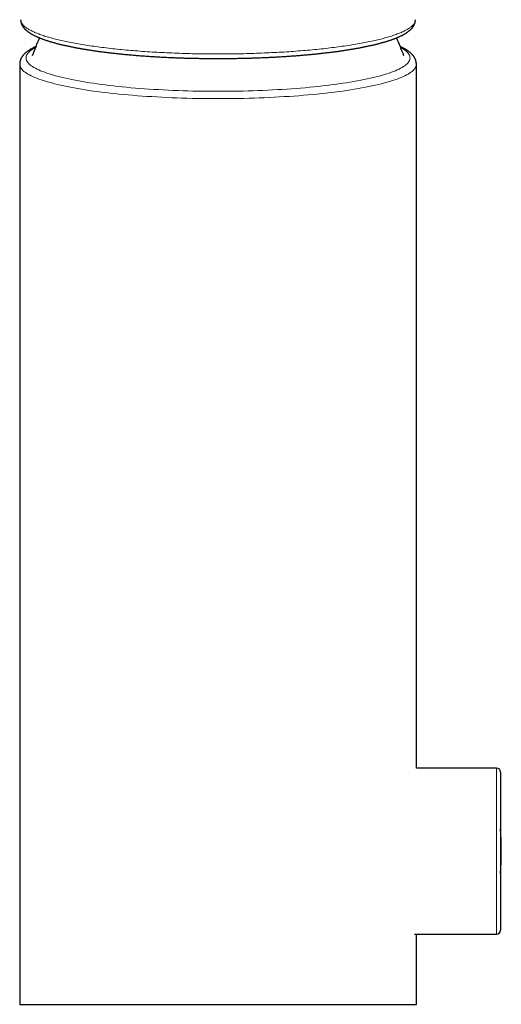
# Model space of a CAD drawing. Header units: millimetres. Extents: x 8 to 776, y 12 to 790.
# Tile 9 of 16: x 372 to 433, y 477 to 601. Entities that reach past the tile are written whole.
import ezdxf

# ---------------------------------------------------------------- set-up
doc = ezdxf.new("R2010")
doc.units = ezdxf.units.MM

msp = doc.modelspace()

# ---------------------------------------------------------------- linework, layer by layer
at = {"color": 7, "linetype": 'Continuous', "lineweight": 30}
for p, q in [((372.47, 595.52), (372.47, 477.14)), ((422.47, 506.88), (422.47, 595.52)), ((432.57, 506.88), (422.47, 506.88)), ((433.07, 506.38), (433.07, 496.43)), ((433.07, 496.43), (433.07, 486.48)), ((422.24, 485.98), (432.57, 485.98)), ((422.47, 477.14), (422.47, 485.98)), ((372.47, 477.14), (422.47, 477.14))]:
    msp.add_line(p, q, dxfattribs=at)
at = {"color": 8, "linetype": 'Continuous', "lineweight": 0}
for p, q in [((432.57, 496.43), (432.57, 506.88)), ((432.57, 485.98), (432.57, 496.43))]:
    msp.add_line(p, q, dxfattribs=at)
at = {"color": 8, "linetype": 'Continuous', "lineweight": 0, "flags": 128}
for points in [[(372.59, 601.12), (372.59, 601.07), (372.6, 601.01), (372.61, 600.96), (372.62, 600.9), (372.64, 600.84), (372.67, 600.79), (372.69, 600.73), (372.73, 600.67), (372.76, 600.62), (372.8, 600.56), (372.85, 600.51), (372.9, 600.45), (372.95, 600.39), (373.01, 600.34), (373.07, 600.28), (373.13, 600.23), (373.2, 600.17), (373.28, 600.12), (373.35, 600.06), (373.44, 600.01), (373.52, 599.95), (373.61, 599.9), (373.71, 599.84), (373.81, 599.79), (373.91, 599.74), (374.02, 599.68), (374.13, 599.63), (374.24, 599.58), (374.36, 599.52), (374.48, 599.47), (374.61, 599.42), (374.74, 599.37), (374.87, 599.32), (375.01, 599.27), (375.15, 599.21), (375.3, 599.16), (375.45, 599.11), (375.6, 599.06), (375.76, 599.01), (375.92, 598.97), (376.09, 598.92), (376.25, 598.87), (376.43, 598.82), (376.6, 598.77), (376.78, 598.73), (376.96, 598.68), (377.15, 598.63), (377.34, 598.59), (377.53, 598.54), (377.73, 598.5), (377.93, 598.45), (378.13, 598.41), (378.34, 598.36), (378.55, 598.32), (378.76, 598.28), (378.98, 598.24), (379.2, 598.19), (379.42, 598.15), (379.65, 598.11), (379.88, 598.07), (380.11, 598.03), (380.34, 597.99), (380.58, 597.95), (380.82, 597.92), (381.06, 597.88), (381.31, 597.84), (381.56, 597.8), (381.81, 597.77), (382.06, 597.73), (382.32, 597.7), (382.58, 597.66), (382.84, 597.63), (383.11, 597.6), (383.38, 597.57), (383.64, 597.53), (383.92, 597.5), (384.19, 597.47), (384.47, 597.44), (384.75, 597.41), (385.03, 597.38), (385.31, 597.36), (385.6, 597.33), (385.88, 597.3), (386.17, 597.28), (386.46, 597.25), (386.76, 597.23), (387.05, 597.2), (387.35, 597.18), (387.65, 597.16), (387.95, 597.13), (388.25, 597.11), (388.55, 597.09), (388.86, 597.07), (389.16, 597.05), (389.47, 597.04), (389.78, 597.02), (390.09, 597), (390.4, 596.98), (390.71, 596.97), (391.03, 596.95), (391.34, 596.94), (391.66, 596.93), (391.98, 596.91), (392.29, 596.9), (392.61, 596.89), (392.93, 596.88), (393.25, 596.87), (393.57, 596.86), (393.9, 596.85), (394.22, 596.84), (394.54, 596.84), (394.87, 596.83), (395.19, 596.82), (395.51, 596.82), (395.84, 596.82), (396.16, 596.81), (396.49, 596.81), (396.81, 596.81), (397.14, 596.81), (397.47, 596.81)], [(397.47, 596.81), (397.79, 596.81), (398.12, 596.81), (398.44, 596.81), (398.77, 596.81), (399.09, 596.82), (399.42, 596.82), (399.74, 596.82), (400.07, 596.83), (400.39, 596.84), (400.71, 596.84), (401.04, 596.85), (401.36, 596.86), (401.68, 596.87), (402, 596.88), (402.32, 596.89), (402.64, 596.9), (402.96, 596.91), (403.27, 596.93), (403.59, 596.94), (403.9, 596.95), (404.22, 596.97), (404.53, 596.98), (404.84, 597), (405.15, 597.02), (405.46, 597.04), (405.77, 597.05), (406.08, 597.07), (406.38, 597.09), (406.68, 597.11), (406.99, 597.13), (407.29, 597.16), (407.58, 597.18), (407.88, 597.2), (408.18, 597.23), (408.47, 597.25), (408.76, 597.28), (409.05, 597.3), (409.34, 597.33), (409.62, 597.36), (409.9, 597.38), (410.18, 597.41), (410.46, 597.44), (410.74, 597.47), (411.01, 597.5), (411.29, 597.53), (411.56, 597.57), (411.82, 597.6), (412.09, 597.63), (412.35, 597.66), (412.61, 597.7), (412.87, 597.73), (413.12, 597.77), (413.37, 597.8), (413.62, 597.84), (413.87, 597.88), (414.11, 597.92), (414.35, 597.95), (414.59, 597.99), (414.82, 598.03), (415.06, 598.07), (415.28, 598.11), (415.51, 598.15), (415.73, 598.19), (415.95, 598.24), (416.17, 598.28), (416.38, 598.32), (416.59, 598.36), (416.8, 598.41), (417, 598.45), (417.2, 598.5), (417.4, 598.54), (417.59, 598.59), (417.78, 598.63), (417.97, 598.68), (418.15, 598.73), (418.33, 598.77), (418.5, 598.82), (418.68, 598.87), (418.84, 598.92), (419.01, 598.97), (419.17, 599.01), (419.33, 599.06), (419.48, 599.11), (419.63, 599.16), (419.78, 599.21), (419.92, 599.27), (420.06, 599.32), (420.19, 599.37), (420.32, 599.42), (420.45, 599.47), (420.57, 599.52), (420.69, 599.58), (420.8, 599.63), (420.92, 599.68), (421.02, 599.74), (421.12, 599.79), (421.22, 599.84), (421.32, 599.9), (421.41, 599.95), (421.49, 600.01), (421.58, 600.06), (421.65, 600.12), (421.73, 600.17), (421.8, 600.23), (421.86, 600.28), (421.93, 600.34), (421.98, 600.39), (422.04, 600.45), (422.08, 600.51), (422.13, 600.56), (422.17, 600.62), (422.21, 600.67), (422.24, 600.73), (422.27, 600.79), (422.29, 600.84), (422.31, 600.9), (422.32, 600.96), (422.33, 601.01), (422.34, 601.07), (422.34, 601.12)], [(374.44, 597.6), (374.26, 597.5), (374.09, 597.39), (373.93, 597.29), (373.79, 597.18), (373.67, 597.07), (373.56, 596.96), (373.47, 596.85), (373.4, 596.74), (373.34, 596.64), (373.3, 596.53), (373.27, 596.42), (373.27, 596.31), (373.27, 596.2), (373.3, 596.09), (373.34, 595.98), (373.4, 595.87), (373.47, 595.76), (373.56, 595.65), (373.67, 595.54), (373.79, 595.43), (373.93, 595.32), (374.09, 595.22), (374.26, 595.11), (374.45, 595.01), (374.65, 594.9), (374.87, 594.8), (375.11, 594.7), (375.36, 594.6), (375.62, 594.5), (375.9, 594.4), (376.2, 594.3), (376.51, 594.2), (376.83, 594.11), (377.17, 594.02), (377.52, 593.93), (377.89, 593.84), (378.27, 593.75), (378.66, 593.66), (379.06, 593.58), (379.48, 593.49), (379.91, 593.41), (380.35, 593.33), (380.81, 593.26), (381.27, 593.18), (381.75, 593.11), (382.24, 593.04), (382.73, 592.97), (383.24, 592.91), (383.76, 592.84), (384.29, 592.78), (384.82, 592.72), (385.37, 592.67), (385.92, 592.61), (386.48, 592.56), (387.05, 592.51), (387.62, 592.47), (388.2, 592.42), (388.79, 592.38), (389.39, 592.34), (389.99, 592.31), (390.59, 592.28), (391.2, 592.25), (391.82, 592.22), (392.43, 592.19), (393.06, 592.17), (393.68, 592.15), (394.31, 592.14), (394.94, 592.13), (395.57, 592.12), (396.2, 592.11), (396.83, 592.1), (397.47, 592.1)], [(397.47, 592.1), (398.1, 592.1), (398.73, 592.11), (399.36, 592.12), (400, 592.13), (400.62, 592.14), (401.25, 592.15), (401.88, 592.17), (402.5, 592.19), (403.11, 592.22), (403.73, 592.25), (404.34, 592.28), (404.94, 592.31), (405.54, 592.34), (406.14, 592.38), (406.73, 592.42), (407.31, 592.47), (407.88, 592.51), (408.45, 592.56), (409.01, 592.61), (409.57, 592.67), (410.11, 592.72), (410.65, 592.78), (411.17, 592.84), (411.69, 592.91), (412.2, 592.97), (412.7, 593.04), (413.18, 593.11), (413.66, 593.18), (414.12, 593.26), (414.58, 593.33), (415.02, 593.41), (415.45, 593.49), (415.87, 593.58), (416.27, 593.66), (416.66, 593.75), (417.04, 593.84), (417.41, 593.93), (417.76, 594.02), (418.1, 594.11), (418.42, 594.2), (418.73, 594.3), (419.03, 594.4), (419.31, 594.5), (419.57, 594.6), (419.82, 594.7), (420.06, 594.8), (420.28, 594.9), (420.48, 595.01), (420.67, 595.11), (420.84, 595.22), (421, 595.32), (421.14, 595.43), (421.26, 595.54), (421.37, 595.65), (421.46, 595.76), (421.53, 595.87), (421.59, 595.98), (421.63, 596.09), (421.66, 596.2), (421.67, 596.31), (421.66, 596.42), (421.63, 596.53), (421.59, 596.64), (421.53, 596.74), (421.46, 596.85), (421.37, 596.96), (421.26, 597.07), (421.14, 597.18), (421, 597.29), (420.84, 597.39), (420.67, 597.5), (420.49, 597.6)], [(397.47, 591.18), (396.81, 591.18), (396.16, 591.18), (395.5, 591.19), (394.85, 591.2), (394.2, 591.21), (393.55, 591.23), (392.91, 591.25), (392.27, 591.27), (391.63, 591.3), (391, 591.32), (390.37, 591.36), (389.74, 591.39), (389.12, 591.43), (388.51, 591.46), (387.9, 591.51), (387.3, 591.55), (386.7, 591.6), (386.12, 591.65), (385.54, 591.7), (384.97, 591.76), (384.4, 591.82), (383.85, 591.88), (383.31, 591.94), (382.77, 592.01), (382.25, 592.07), (381.73, 592.14), (381.23, 592.22), (380.74, 592.29), (380.26, 592.37), (379.79, 592.45), (379.33, 592.53), (378.89, 592.61), (378.46, 592.7), (378.04, 592.79), (377.63, 592.87), (377.24, 592.97), (376.86, 593.06), (376.5, 593.15), (376.15, 593.25), (375.81, 593.35), (375.5, 593.45), (375.19, 593.55), (374.9, 593.65), (374.63, 593.75), (374.37, 593.86), (374.13, 593.96), (373.9, 594.07), (373.69, 594.18), (373.5, 594.28), (373.32, 594.39), (373.16, 594.5), (373.01, 594.61), (372.88, 594.73), (372.77, 594.84), (372.68, 594.95), (372.6, 595.06), (372.54, 595.18), (372.5, 595.29), (372.47, 595.4), (372.47, 595.52)], [(422.47, 595.52), (422.46, 595.4), (422.43, 595.29), (422.39, 595.18), (422.33, 595.06), (422.25, 594.95), (422.16, 594.84), (422.05, 594.73), (421.92, 594.61), (421.77, 594.5), (421.61, 594.39), (421.44, 594.28), (421.24, 594.18), (421.03, 594.07), (420.81, 593.96), (420.56, 593.86), (420.3, 593.75), (420.03, 593.65), (419.74, 593.55), (419.44, 593.45), (419.12, 593.35), (418.78, 593.25), (418.43, 593.15), (418.07, 593.06), (417.69, 592.97), (417.3, 592.87), (416.89, 592.79), (416.48, 592.7), (416.04, 592.61), (415.6, 592.53), (415.14, 592.45), (414.67, 592.37), (414.19, 592.29), (413.7, 592.22), (413.2, 592.14), (412.68, 592.07), (412.16, 592.01), (411.63, 591.94), (411.08, 591.88), (410.53, 591.82), (409.97, 591.76), (409.39, 591.7), (408.82, 591.65), (408.23, 591.6), (407.63, 591.55), (407.03, 591.51), (406.42, 591.46), (405.81, 591.43), (405.19, 591.39), (404.57, 591.36), (403.94, 591.32), (403.3, 591.3), (402.66, 591.27), (402.02, 591.25), (401.38, 591.23), (400.73, 591.21), (400.08, 591.2), (399.43, 591.19), (398.77, 591.18), (398.12, 591.18), (397.47, 591.18)]]:
    msp.add_lwpolyline(points, dxfattribs=at)
at = {"color": 7, "linetype": 'Continuous', "lineweight": 30}
for centre, radius, start, end in [((397.47, 588.38), 24.8, 155.0722, 160.7552), ((397.47, 588.38), 24.8, 19.2448, 24.9279), ((432.57, 506.38), 0.5, 0, 90), ((393.17, 496.43), 40, 355.9477, 4.0523), ((432.57, 486.48), 0.5, 270, 0)]:
    msp.add_arc(centre, radius, start, end, dxfattribs=at)
for points, knots in [([(372.59, 601.12), (372.59, 601.1), (372.59, 601.07), (372.59, 601), (372.6, 600.93), (372.61, 600.86), (372.63, 600.79), (372.65, 600.72), (372.67, 600.66), (372.69, 600.59), (372.72, 600.52), (372.75, 600.45), (372.79, 600.39), (372.83, 600.32), (372.87, 600.25), (372.92, 600.19), (372.97, 600.12), (373.02, 600.05), (373.08, 599.99), (373.14, 599.92), (373.21, 599.86), (373.28, 599.79), (373.36, 599.73), (373.44, 599.66), (373.52, 599.6), (373.61, 599.54), (373.7, 599.48), (373.79, 599.42), (373.89, 599.36), (373.99, 599.3), (374.1, 599.24), (374.2, 599.18), (374.31, 599.13), (374.43, 599.07), (374.54, 599.02), (374.66, 598.96), (374.78, 598.91), (374.91, 598.86), (375.03, 598.81), (375.16, 598.76), (375.29, 598.71), (375.43, 598.66), (375.57, 598.61), (375.71, 598.56), (375.85, 598.51), (376, 598.46), (376.15, 598.42), (376.3, 598.37), (376.45, 598.32), (376.61, 598.28), (376.77, 598.23), (376.93, 598.19), (377.1, 598.14), (377.27, 598.1), (377.44, 598.06), (377.61, 598.01), (377.79, 597.97), (377.97, 597.93), (378.15, 597.89), (378.33, 597.85), (378.52, 597.81), (378.71, 597.77), (378.9, 597.73), (379.09, 597.69), (379.29, 597.65), (379.49, 597.61), (379.69, 597.57), (379.9, 597.53), (380.1, 597.5), (380.31, 597.46), (380.52, 597.43), (380.74, 597.39), (380.95, 597.35), (381.17, 597.32), (381.39, 597.29), (381.61, 597.25), (381.84, 597.22), (382.07, 597.19), (382.3, 597.15), (382.53, 597.12), (382.76, 597.09), (383, 597.06), (383.23, 597.03), (383.47, 597), (383.71, 596.97), (383.96, 596.94), (384.2, 596.92), (384.45, 596.89), (384.7, 596.86), (384.95, 596.83), (385.2, 596.81), (385.45, 596.78), (385.71, 596.76), (385.97, 596.73), (386.23, 596.71), (386.49, 596.69), (386.75, 596.66), (387.01, 596.64), (387.28, 596.62), (387.54, 596.6), (387.81, 596.58), (388.08, 596.56), (388.35, 596.54), (388.62, 596.52), (388.9, 596.5), (389.17, 596.49), (389.44, 596.47), (389.72, 596.45), (390, 596.44), (390.28, 596.42), (390.56, 596.41), (390.84, 596.39), (391.12, 596.38), (391.4, 596.37), (391.68, 596.35), (391.97, 596.34), (392.25, 596.33), (392.54, 596.32), (392.83, 596.31), (393.11, 596.3), (393.4, 596.29), (393.69, 596.28), (393.98, 596.28), (394.27, 596.27), (394.56, 596.26), (394.85, 596.26), (395.14, 596.25), (395.43, 596.25), (395.72, 596.24), (396.01, 596.24), (396.3, 596.24), (396.59, 596.23), (396.88, 596.23), (397.18, 596.23), (397.47, 596.23), (397.76, 596.23), (398.05, 596.23), (398.34, 596.23), (398.63, 596.24), (398.93, 596.24), (399.22, 596.24), (399.51, 596.25), (399.8, 596.25), (400.09, 596.26), (400.38, 596.26), (400.67, 596.27), (400.96, 596.28), (401.25, 596.28), (401.53, 596.29), (401.82, 596.3), (402.11, 596.31), (402.39, 596.32), (402.68, 596.33), (402.97, 596.34), (403.25, 596.35), (403.53, 596.37), (403.81, 596.38), (404.1, 596.39), (404.38, 596.41), (404.66, 596.42), (404.94, 596.44), (405.21, 596.45), (405.49, 596.47), (405.76, 596.49), (406.04, 596.5), (406.31, 596.52), (406.58, 596.54), (406.85, 596.56), (407.12, 596.58), (407.39, 596.6), (407.66, 596.62), (407.92, 596.64), (408.19, 596.66), (408.45, 596.69), (408.71, 596.71), (408.97, 596.73), (409.22, 596.76), (409.48, 596.78), (409.73, 596.81), (409.99, 596.84), (410.24, 596.86), (410.48, 596.89), (410.73, 596.92), (410.98, 596.94), (411.22, 596.97), (411.46, 597), (411.7, 597.03), (411.94, 597.06), (412.17, 597.09), (412.41, 597.12), (412.64, 597.15), (412.87, 597.19), (413.09, 597.22), (413.32, 597.25), (413.54, 597.29), (413.76, 597.32), (413.98, 597.35), (414.19, 597.39), (414.41, 597.43), (414.62, 597.46), (414.83, 597.5), (415.03, 597.53), (415.24, 597.57), (415.44, 597.61), (415.64, 597.65), (415.84, 597.69), (416.03, 597.73), (416.22, 597.77), (416.41, 597.81), (416.6, 597.85), (416.78, 597.89), (416.96, 597.93), (417.14, 597.97), (417.32, 598.01), (417.49, 598.06), (417.66, 598.1), (417.83, 598.14), (417.99, 598.19), (418.16, 598.23), (418.32, 598.28), (418.47, 598.32), (418.63, 598.37), (418.78, 598.41), (418.93, 598.46), (419.07, 598.51), (419.22, 598.56), (419.36, 598.6), (419.49, 598.65), (419.63, 598.7), (419.76, 598.75), (419.89, 598.8), (420.02, 598.85), (420.14, 598.91), (420.26, 598.96), (420.38, 599.01), (420.49, 599.07), (420.61, 599.12), (420.72, 599.18), (420.82, 599.23), (420.93, 599.29), (421.03, 599.35), (421.12, 599.41), (421.22, 599.47), (421.31, 599.53), (421.4, 599.59), (421.49, 599.66), (421.57, 599.72), (421.65, 599.79), (421.72, 599.86), (421.79, 599.92), (421.85, 599.99), (421.92, 600.06), (421.97, 600.13), (422.03, 600.2), (422.07, 600.27), (422.12, 600.34), (422.16, 600.41), (422.19, 600.48), (422.22, 600.55), (422.25, 600.63), (422.28, 600.7), (422.3, 600.77), (422.31, 600.84), (422.33, 600.91), (422.33, 600.98), (422.34, 601.05), (422.34, 601.1), (422.34, 601.12), (422.34, 601.12)], [0, 0, 0, 0, 0.001862, 0.004679, 0.007499, 0.01033, 0.01318, 0.016056, 0.018965, 0.021915, 0.024912, 0.027966, 0.031084, 0.034272, 0.037539, 0.04089, 0.04433, 0.047863, 0.051489, 0.055208, 0.059014, 0.062899, 0.066854, 0.070865, 0.07492, 0.079006, 0.083111, 0.087225, 0.09134, 0.095449, 0.099549, 0.103636, 0.10771, 0.11177, 0.115816, 0.119848, 0.123866, 0.127872, 0.131864, 0.135845, 0.139816, 0.143775, 0.147725, 0.151666, 0.155599, 0.159524, 0.163441, 0.167352, 0.171256, 0.175155, 0.179048, 0.182935, 0.186818, 0.190696, 0.19457, 0.198441, 0.202307, 0.20617, 0.21003, 0.213886, 0.21774, 0.221591, 0.225439, 0.229285, 0.233129, 0.236971, 0.24081, 0.244648, 0.248484, 0.252318, 0.256151, 0.259982, 0.263812, 0.26764, 0.271467, 0.275292, 0.279117, 0.28294, 0.286763, 0.290584, 0.294404, 0.298224, 0.302042, 0.30586, 0.309677, 0.313493, 0.317309, 0.321124, 0.324938, 0.328751, 0.332564, 0.336377, 0.340189, 0.344, 0.347811, 0.351621, 0.355431, 0.35924, 0.36305, 0.366858, 0.370667, 0.374474, 0.378282, 0.382089, 0.385896, 0.389703, 0.393509, 0.397315, 0.401121, 0.404927, 0.408732, 0.412537, 0.416342, 0.420147, 0.423952, 0.427756, 0.43156, 0.435365, 0.439169, 0.442972, 0.446776, 0.45058, 0.454383, 0.458186, 0.46199, 0.465793, 0.469596, 0.473399, 0.477202, 0.481005, 0.484808, 0.488611, 0.492414, 0.496216, 0.500019, 0.503822, 0.507625, 0.511428, 0.51523, 0.519033, 0.522836, 0.526639, 0.530442, 0.534245, 0.538048, 0.541851, 0.545655, 0.549458, 0.553261, 0.557065, 0.560869, 0.564672, 0.568476, 0.57228, 0.576085, 0.579889, 0.583694, 0.587498, 0.591303, 0.595108, 0.598914, 0.602719, 0.606525, 0.610331, 0.614137, 0.617944, 0.621751, 0.625558, 0.629365, 0.633173, 0.636981, 0.64079, 0.644599, 0.648408, 0.652218, 0.656028, 0.659838, 0.663649, 0.667461, 0.671273, 0.675086, 0.678899, 0.682713, 0.686528, 0.690343, 0.694159, 0.697975, 0.701793, 0.705611, 0.70943, 0.71325, 0.71707, 0.720892, 0.724715, 0.728539, 0.732364, 0.73619, 0.740018, 0.743847, 0.747677, 0.751508, 0.755342, 0.759176, 0.763013, 0.766851, 0.770692, 0.774534, 0.778379, 0.782226, 0.786075, 0.789927, 0.793781, 0.797639, 0.801499, 0.805363, 0.809231, 0.813102, 0.816977, 0.820856, 0.82474, 0.828629, 0.832523, 0.836423, 0.840329, 0.844241, 0.84816, 0.852086, 0.85602, 0.859963, 0.863914, 0.867876, 0.871848, 0.875831, 0.879825, 0.883832, 0.887853, 0.891887, 0.895935, 0.899997, 0.904074, 0.908164, 0.912267, 0.91638, 0.9205, 0.924621, 0.928734, 0.93283, 0.936895, 0.940917, 0.944882, 0.948775, 0.952585, 0.956303, 0.959924, 0.963445, 0.966869, 0.970199, 0.973443, 0.976607, 0.9797, 0.982729, 0.985705, 0.988634, 0.991526, 0.994388, 0.997228, 0.999896, 1, 1, 1, 1]), ([(374.5, 597.73), (374.46, 597.72), (374.39, 597.68), (374.28, 597.63), (374.16, 597.57), (374.05, 597.51), (373.95, 597.45), (373.84, 597.39), (373.74, 597.33), (373.65, 597.27), (373.55, 597.21), (373.46, 597.14), (373.37, 597.08), (373.29, 597.01), (373.2, 596.94), (373.13, 596.87), (373.06, 596.8), (372.99, 596.73), (372.92, 596.66), (372.86, 596.59), (372.81, 596.52), (372.76, 596.45), (372.71, 596.37), (372.67, 596.3), (372.63, 596.23), (372.6, 596.16), (372.57, 596.08), (372.55, 596.01), (372.52, 595.94), (372.5, 595.86), (372.49, 595.79), (372.48, 595.72), (372.47, 595.64), (372.47, 595.58), (372.47, 595.54), (372.47, 595.52)], [0, 0, 0, 0, 0.031313, 0.065943, 0.10071, 0.135614, 0.170655, 0.205824, 0.241108, 0.276482, 0.311909, 0.347317, 0.382621, 0.417719, 0.452493, 0.486811, 0.520542, 0.553567, 0.58579, 0.617149, 0.647615, 0.67719, 0.705904, 0.733805, 0.760955, 0.787421, 0.813276, 0.838592, 0.863441, 0.88789, 0.912008, 0.935857, 0.959498, 0.98299, 1, 1, 1, 1]), ([(422.47, 595.52), (422.47, 595.52), (422.47, 595.54), (422.46, 595.59), (422.46, 595.66), (422.45, 595.74), (422.44, 595.81), (422.42, 595.88), (422.4, 595.95), (422.38, 596.02), (422.36, 596.09), (422.33, 596.16), (422.29, 596.23), (422.26, 596.3), (422.22, 596.37), (422.18, 596.44), (422.13, 596.51), (422.08, 596.57), (422.02, 596.64), (421.97, 596.71), (421.9, 596.77), (421.84, 596.84), (421.76, 596.91), (421.69, 596.97), (421.61, 597.04), (421.52, 597.11), (421.43, 597.17), (421.34, 597.23), (421.25, 597.3), (421.15, 597.36), (421.04, 597.42), (420.94, 597.48), (420.83, 597.54), (420.72, 597.59), (420.6, 597.65), (420.51, 597.7), (420.45, 597.72), (420.43, 597.73)], [0, 0, 0, 0, 0.0005438, 0.0239097, 0.0472714, 0.0706754, 0.0941768, 0.1178318, 0.1416971, 0.1658312, 0.190294, 0.2151472, 0.240454, 0.2662786, 0.2926855, 0.319738, 0.3474961, 0.3760141, 0.405336, 0.4354917, 0.4664916, 0.4983218, 0.5309405, 0.5642777, 0.598238, 0.632708, 0.6675666, 0.7026952, 0.7379865, 0.7733504, 0.8087026, 0.8439891, 0.8791776, 0.9142473, 0.9491868, 0.9839908, 1, 1, 1, 1])]:
    msp.add_open_spline(points, degree=3, knots=knots, dxfattribs=at)

doc.saveas('drawing.dxf')
